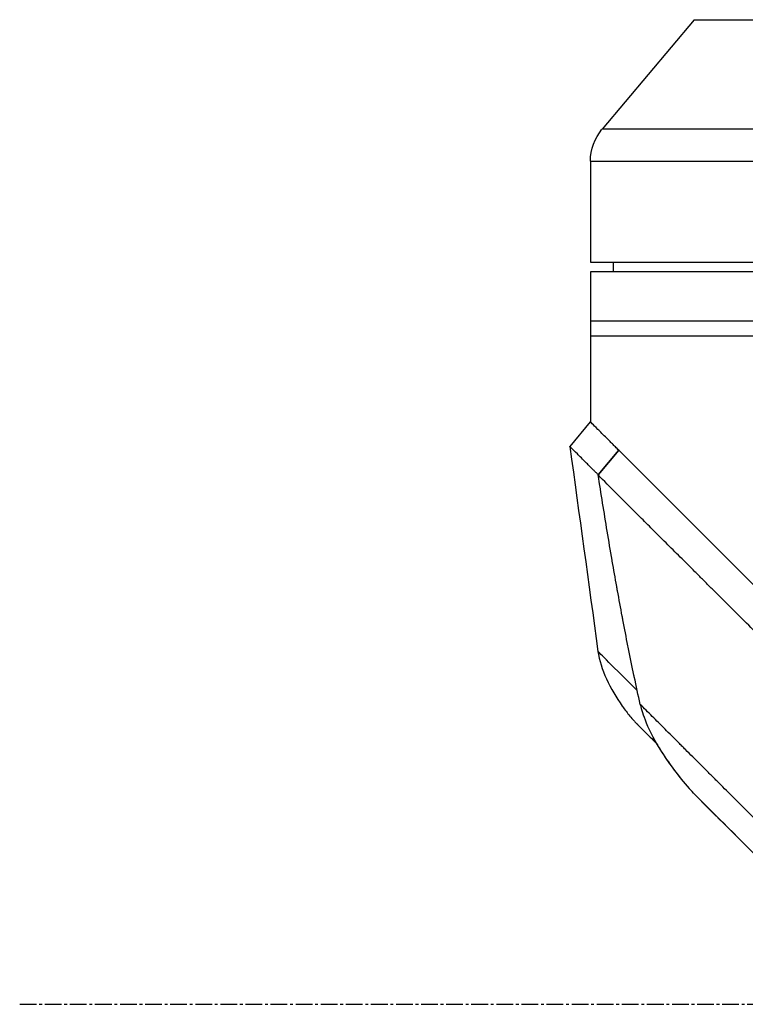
# Model space of a CAD drawing. Header units: millimetres. Extents: x 0 to 5219, y 0 to 2970.
# Tile 56 of 229: x 196 to 270, y 1551 to 1650. Entities that reach past the tile are written whole.
import ezdxf

# ---------------------------------------------------------------- set-up
doc = ezdxf.new("R2010")
doc.units = ezdxf.units.MM
doc.header["$LTSCALE"] = 0.2
doc.linetypes.add('CENTER2', pattern=[1.125, 0.75, -0.125, 0.125, -0.125])
doc.layers.add('02_Center Line', color=1, linetype='CENTER2')

# ---------------------------------------------------------------- blocks, each defined once
blk = doc.blocks.new('Blk$A2R2-4W24V')
for p, q in [((9.409, 909.458), (-87.609, 909.458)), ((9.409, 909.458), (18.73, 898.35)), ((-96.93, 898.35), (18.73, 898.35)), ((19.9, 895.136), (-98.1, 895.136)), ((19.9, 895.136), (19.9, 884.9)), ((19.9, 884.9), (-98.1, 884.9)), ((17.595, 884.9), (17.613, 883.9)), ((-98.1, 883.9), (19.9, 883.9)), ((19.9, 883.9), (19.9, 868.7)), ((-98.1, 878.9), (19.9, 878.9)), ((-98.1, 877.4), (19.9, 877.4)), ((19.913, 868.713), (21.983, 866.219)), ((-6.484, 842.316), (17.032, 865.832)), ((17.038, 865.838), (17.032, 865.832)), ((19.117, 863.335), (17.032, 865.832)), ((17.038, 865.838), (19.112, 863.349)), ((19.108, 863.325), (19.108, 863.325)), ((15.901, 860.092), (15.901, 860.092)), ((12.364, 856.557), (12.364, 856.557)), ((10.264, 854.471), (10.264, 854.471)), ((19.141, 845.46), (19.142, 845.461)), ((15.061, 837.976), (15.061, 837.977)), ((8.641, 830.263), (5.632, 827.254)), ((6.123, 827.744), (6.124, 827.745))]:
    blk.add_line(p, q)
blk.add_arc((14.9, 895.136), 5, 0, 40)
blk.add_ellipse((-80.815, 740.803), major_axis=(97.822, 97.824), ratio=0.000026, start_param=0.415264, end_param=0.47744)
for points, knots in [([(17.038, 865.838), (17.153, 865.953), (17.267, 866.067), (17.373, 866.173), (17.479, 866.279), (17.583, 866.383), (17.684, 866.484), (17.785, 866.585), (17.884, 866.684), (17.98, 866.78), (18.077, 866.877), (18.168, 866.968), (18.256, 867.056), (18.61, 867.41), (18.91, 867.71), (19.154, 867.954), (19.398, 868.198), (19.586, 868.386), (19.713, 868.513), (19.84, 868.64), (19.907, 868.707), (19.913, 868.713)], [-1, -1, -1, -1, -0.9375, -0.9375, -0.9375, -0.875, -0.875, -0.875, -0.8125, -0.8125, -0.8125, -0.75, -0.75, -0.75, -0.5, -0.5, -0.5, -0.25, -0.25, -0.25, 0, 0, 0, 0]), ([(19.112, 863.349), (19.192, 863.43), (19.271, 863.512), (19.433, 863.675), (19.527, 863.765), (19.719, 863.952), (19.862, 864.093), (20.023, 864.258), (20.042, 864.277), (20.231, 864.472), (20.528, 864.764), (20.967, 865.202), (21.103, 865.338), (21.468, 865.702), (21.658, 865.89), (21.853, 866.077), (21.903, 866.124), (21.969, 866.191), (21.985, 866.211), (21.983, 866.219)], [-1.925983, -1.925983, -1.925983, -1.925983, -1.875869, -1.875869, -1.820686, -1.820686, -1.653095, -1.653095, -1.624088, -1.624088, -1.164895, -1.164895, -0.929585, -0.929585, -0.463526, -0.463526, -0.231599, -0.231599, 0, 0, 0, 0]), ([(-4.327, 839.896), (-1.864, 842.357), (0.527, 844.754), (2.816, 847.039), (3.388, 847.611), (3.954, 848.175), (4.512, 848.732), (5.071, 849.289), (5.623, 849.837), (6.165, 850.38), (6.436, 850.651), (6.705, 850.92), (6.974, 851.185), (7.243, 851.451), (7.51, 851.713), (7.773, 851.976), (8.036, 852.238), (8.295, 852.5), (8.552, 852.76), (8.809, 853.019), (9.065, 853.276), (9.318, 853.529), (9.825, 854.037), (10.326, 854.532), (10.815, 855.017), (11.305, 855.502), (11.783, 855.977), (12.249, 856.442), (12.714, 856.907), (13.168, 857.361), (13.608, 857.802), (14.048, 858.244), (14.476, 858.671), (14.892, 859.084), (15.722, 859.911), (16.493, 860.686), (17.2, 861.395), (17.908, 862.104), (18.55, 862.756), (19.117, 863.335)], [0, 0, 0, 0, 0.25, 0.25, 0.25, 0.3125, 0.3125, 0.3125, 0.375, 0.375, 0.375, 0.40625, 0.40625, 0.40625, 0.4375, 0.4375, 0.4375, 0.46875, 0.46875, 0.46875, 0.5, 0.5, 0.5, 0.5625, 0.5625, 0.5625, 0.625, 0.625, 0.625, 0.6875, 0.6875, 0.6875, 0.75, 0.75, 0.75, 0.875, 0.875, 0.875, 1, 1, 1, 1]), ([(14.855, 840.086), (15.067, 841.014), (15.266, 841.944), (15.462, 842.875), (15.473, 842.927), (15.484, 842.98), (15.495, 843.032), (15.683, 843.93), (15.868, 844.829), (16.047, 845.729), (16.066, 845.824), (16.085, 845.918), (16.104, 846.013), (16.277, 846.887), (16.447, 847.763), (16.613, 848.639), (16.636, 848.765), (16.66, 848.89), (16.684, 849.016), (16.846, 849.876), (17.004, 850.736), (17.159, 851.597), (17.186, 851.743), (17.212, 851.889), (17.238, 852.036), (17.391, 852.888), (17.541, 853.742), (17.688, 854.595), (17.694, 854.632), (17.701, 854.668), (17.707, 854.704), (17.875, 855.677), (18.039, 856.651), (18.2, 857.625), (18.516, 859.53), (18.821, 861.436), (19.117, 863.335)], [0, 0, 0, 0, 0.1206948, 0.1206948, 0.1206948, 0.1274688, 0.1274688, 0.1274688, 0.2438816, 0.2438816, 0.2438816, 0.256112, 0.256112, 0.256112, 0.3692231, 0.3692231, 0.3692231, 0.3854414, 0.3854414, 0.3854414, 0.4964218, 0.4964218, 0.4964218, 0.5152549, 0.5152549, 0.5152549, 0.6251524, 0.6251524, 0.6251524, 0.6298026, 0.6298026, 0.6298026, 0.7550606, 0.7550606, 0.7550606, 1, 1, 1, 1]), ([(3.295, 828.525), (4.392, 829.622), (5.467, 830.696), (6.511, 831.74), (6.772, 832.001), (7.031, 832.261), (7.289, 832.518), (7.547, 832.776), (7.802, 833.032), (8.056, 833.285), (8.562, 833.792), (9.056, 834.286), (9.545, 834.775), (9.79, 835.019), (10.032, 835.262), (10.273, 835.503), (10.394, 835.624), (10.514, 835.744), (10.632, 835.862), (10.751, 835.981), (10.868, 836.098), (10.984, 836.214), (11.216, 836.446), (11.446, 836.677), (11.675, 836.905), (11.903, 837.133), (12.129, 837.359), (12.352, 837.582), (12.574, 837.805), (12.792, 838.022), (13.008, 838.238), (13.224, 838.454), (13.436, 838.667), (13.645, 838.876), (14.063, 839.293), (14.468, 839.698), (14.855, 840.086)], [-1, -1, -1, -1, -0.75, -0.75, -0.75, -0.6875, -0.6875, -0.6875, -0.625, -0.625, -0.625, -0.5, -0.5, -0.5, -0.4375, -0.4375, -0.4375, -0.40625, -0.40625, -0.40625, -0.375, -0.375, -0.375, -0.3125, -0.3125, -0.3125, -0.25, -0.25, -0.25, -0.1875, -0.1875, -0.1875, -0.125, -0.125, -0.125, 0, 0, 0, 0]), ([(14.855, 840.086), (14.727, 839.52), (14.348, 837.961), (12.436, 834.851), (11.964, 834.163), (10.972, 832.84), (10.443, 832.191), (9.891, 831.573)], [0.0000064, 0.0000064, 0.0000064, 0.0000064, 0.1740467, 0.1740467, 0.2246228, 0.2246228, 0.2745832, 0.2745832, 0.2745832, 0.2745832]), ([(16.654, 839.877), (16.416, 839.544), (16.166, 839.219), (15.773, 838.746), (15.638, 838.591), (15.431, 838.362), (15.361, 838.287), (15.255, 838.175), (15.219, 838.137), (15.164, 838.081), (15.146, 838.062), (15.122, 838.037), (15.116, 838.032), (15.106, 838.022), (15.102, 838.017), (15.094, 838.009), (15.091, 838.006), (15.084, 837.999), (15.081, 837.996), (15.076, 837.991), (15.075, 837.99), (15.073, 837.989)], [0, 0, 0, 0, 0.122831, 0.122831, 0.1845131, 0.1845131, 0.2153748, 0.2153748, 0.2308711, 0.2308711, 0.2389075, 0.2389075, 0.241325, 0.241325, 0.2434836, 0.2434836, 0.2455022, 0.2455022, 0.2490388, 0.2490388, 0.2528112, 0.2528112, 0.2528112, 0.2528112]), ([(15.044, 837.96), (14.988, 837.903), (14.749, 837.664), (14.069, 836.984), (13.671, 836.587), (13.205, 836.12)], [0, 0, 0, 0, 0.5052438, 0.5052438, 0.9155276, 0.9155276, 0.9155276, 0.9155276]), ([(14.184, 837.099), (14.284, 837.199), (14.377, 837.292), (14.462, 837.378), (14.631, 837.546), (14.77, 837.685), (14.862, 837.778)], [-1, -1, -1, -1, -0.662973, -0.662973, -0.662973, 0, 0, 0, 0]), ([(13.209, 836.124), (12.978, 835.722), (12.734, 835.327), (12.48, 834.94), (12.092, 834.347), (11.68, 833.771), (11.248, 833.21), (11.114, 833.035), (10.977, 832.862), (10.838, 832.69)], [-0.5669024, -0.5669024, -0.5669024, -0.5669024, -0.4270987, -0.4270987, -0.4270987, -0.2135493, -0.2135493, -0.2135493, -0.1470183, -0.1470183, -0.1470183, -0.1470183]), ([(8.862, 830.484), (9.011, 830.633), (9.159, 830.784), (9.503, 831.145), (9.699, 831.358), (9.891, 831.573)], [0.02321, 0.02321, 0.02321, 0.02321, 0.0865317, 0.0865317, 0.1730601, 0.1730601, 0.1730601, 0.1730601])]:
    blk.add_open_spline(points, degree=3, knots=knots)
for points in [[(21.983, 866.216), (21.035, 859.298), (20.086, 852.379), (19.141, 845.461)], [(19.117, 863.335), (19.115, 863.34), (19.114, 863.344), (19.112, 863.349)], [(15.166, 841.485), (17.532, 843.851), (19.104, 845.423), (19.141, 845.46)], [(19.141, 845.46), (18.899, 843.689), (17.896, 841.624), (16.677, 839.91)], [(16.677, 839.91), (16.67, 839.899), (16.662, 839.888), (16.654, 839.877)], [(14.862, 837.778), (14.97, 837.885), (15.043, 837.959), (15.061, 837.976)], [(15.061, 837.977), (15.062, 837.977), (15.056, 837.971), (15.044, 837.96)], [(15.073, 837.989), (15.069, 837.985), (15.065, 837.98), (15.061, 837.976)], [(13.974, 836.889), (14.049, 836.964), (14.119, 837.034), (14.184, 837.099)], [(8.862, 830.484), (6.331, 827.959), (3.716, 825.331), (0.743, 822.364)], [(8.822, 830.443), (7.963, 829.584), (7.059, 828.68), (6.124, 827.745)], [(8.92, 830.541), (8.844, 830.465), (8.768, 830.389), (8.692, 830.314)], [(6.123, 827.744), (5.665, 827.286), (5.199, 826.821), (4.727, 826.348)], [(6.037, 827.659), (6.066, 827.687), (6.094, 827.715), (6.123, 827.744)]]:
    blk.add_open_spline(points, degree=3)
at = {"layer": '02_Center Line', "ltscale": 11.288275}
blk.add_line((77.676, 809.7), (-322.846, 809.7), dxfattribs=at)

msp = doc.modelspace()

# ---------------------------------------------------------------- block references
at = {"xscale": -1}
msp.add_blockref('Blk$A2R2-4W24V', (274.157, 740.896), dxfattribs=at)

doc.saveas('drawing.dxf')
